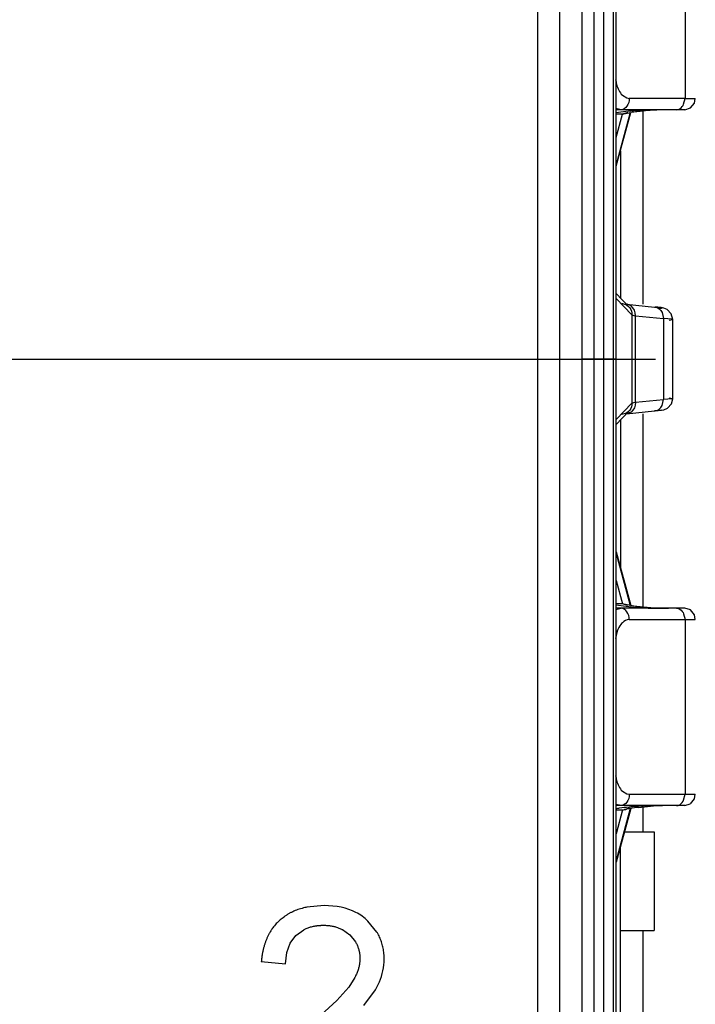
# Model space of a CAD drawing. Header units: inches. Extents: x 0 to 17, y 0 to 11.
# Tile 26 of 55: x 9.353 to 9.499, y 5.398 to 5.612. Entities that reach past the tile are written whole.
import ezdxf

# ---------------------------------------------------------------- set-up
doc = ezdxf.new("R2010")
doc.units = ezdxf.units.IN
doc.header["$LTSCALE"] = 0.935
doc.header["$MEASUREMENT"] = 0
doc.layers.get('0').update_dxf_attribs({"linetype": 'CONTINUOUS'})
doc.styles.add('TEXTSTYLE_2', font='txt', dxfattribs={"width": 0.8})
doc.dimstyles.new('DIMSTYLE_1', dxfattribs={"dimtxt": 0.125, "dimasz": 0.1875, "dimexe": 0.125, "dimexo": 0.0625, "dimgap": 0.0625, "dimtad": 0, "dimtih": 1, "dimtoh": 1, "dimlfac": 1.6666666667, "dimzin": 4, "dimdsep": 46, "dimtxsty": 'TEXTSTYLE_2', "dimblk": '_FILLED', "dimblk1": '_FILLED', "dimblk2": '_FILLED', "dimcen": 0.09, "dimazin": 1, "dimtfac": 1, "dimtofl": 0, "dimtmove": 0, "dimatfit": 3, "dimldrblk": '_FILLED', "dimfxl": 1, "dimtolj": 1, "dimtzin": 4, "dimarcsym": 0})

# ---------------------------------------------------------------- blocks, each defined once
blk = doc.blocks.new('_FILLED')
at = {"color": 0, "linetype": 'ByBlock'}
blk.add_solid([(0, 0), (-1, 0.1666666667), (-1, -0.1666666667)], dxfattribs=at)
blk = doc.blocks.new('*D3')
at = {"color": 2, "linetype": 'Continuous', "transparency": 16777216}
for p, q in [((9.9803149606, 5.539033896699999), (9.9803149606, 4.7543781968)), ((10.2755905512, 5.149536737), (10.2755905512, 4.7543781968)), ((9.9803149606, 4.8793781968), (9.4803149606, 4.8793781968)), ((10.2755905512, 4.8793781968), (10.6339254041, 4.8793781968))]:
    blk.add_line(p, q, dxfattribs=at)
at = {"color": 2, "linetype": 'Continuous', "transparency": 16777216, "xscale": 0.1875, "yscale": 0.1875, "zscale": 0.1875}
for p, rotation in [((9.9803149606, 4.8793781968), 5e-10), ((10.2755905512, 4.8793781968), 180)]:
    blk.add_blockref('_FILLED', p, dxfattribs=dict(at, rotation=rotation))
at = {"color": 2, "linetype": 'Continuous', "transparency": 16777216, "insert": (10.6964254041, 4.9418781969), "char_height": 0.125, "width": 0.4955357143, "attachment_point": 1, "line_spacing_factor": 0.9, "style": 'TEXTSTYLE_2'}
blk.add_mtext('{\\ftxt;\\W0.0001;\\H0.0001;\\~}{\\ftxt;\\W2.6428571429;\\H0.125; }{\\ftxt;\\W0.0001;\\H0.0001;\\~}', dxfattribs=at)

msp = doc.modelspace()

# ---------------------------------------------------------------- linework, layer by layer
at = {"color": 40, "linetype": 'Continuous'}
msp.add_line((9.464837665, 5.374974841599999), (9.464837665, 5.7009590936), dxfattribs=at)
at = {"color": 6, "linetype": 'Continuous'}
for p, q in [((9.4695620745, 5.374974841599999), (9.4695620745, 5.7009590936)), ((9.474414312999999, 5.373484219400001), (9.474414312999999, 5.6871466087)), ((9.4770226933, 5.3890748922), (9.4770226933, 5.6871466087)), ((9.4790206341, 5.687145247), (9.4790206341, 5.3890762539)), ((9.4810988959, 5.6871466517), (9.4810988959, 5.389074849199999)), ((9.4817647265, 5.3890775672), (9.4817647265, 5.6871439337)), ((9.4966922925, 5.632383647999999), (9.4966922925, 5.594552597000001)), ((9.48312847, 5.5952143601), (9.484081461, 5.594632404)), ((9.484081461, 5.594632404), (9.4845974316, 5.594552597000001)), ((9.4966922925, 5.594552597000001), (9.4845974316, 5.594552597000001)), ((9.4963921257, 5.5932791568), (9.4966922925, 5.594552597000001)), ((9.4968064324, 5.594552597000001), (9.498912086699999, 5.5945524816)), ((9.4978481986, 5.592471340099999), (9.4987101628, 5.5935427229)), ((9.4987101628, 5.5935427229), (9.4989106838, 5.5945524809)), ((9.4828324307, 5.5920938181), (9.481697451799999, 5.5923700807)), ((9.4844739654, 5.5917586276), (9.4817262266, 5.5914043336)), ((9.484840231, 5.591470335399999), (9.4817637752, 5.5802115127)), ((9.4966272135, 5.5920938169), (9.481764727, 5.5920938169)), ((9.4817647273, 5.579846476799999), (9.4849452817, 5.5914860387)), ((9.483164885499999, 5.5911513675), (9.481764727, 5.5911513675)), ((9.481764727, 5.58605683), (9.483164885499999, 5.5911513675)), ((9.4831648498, 5.591151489), (9.4834469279, 5.5912349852)), ((9.484298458, 5.5914866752), (9.483164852, 5.591151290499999)), ((9.4834469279, 5.5912349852), (9.4849368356, 5.5914861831)), ((9.4886822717, 5.5920394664), (9.4855516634, 5.5918578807)), ((9.4875818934, 5.5920938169), (9.4875818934, 5.5499606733)), ((9.4966382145, 5.5920938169), (9.4978481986, 5.592471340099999)), ((9.4826823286, 5.583204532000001), (9.4826823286, 5.5512245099)), ((9.485188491, 5.547701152), (9.4817642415, 5.5512245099)), ((9.4817647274, 5.552280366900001), (9.4844803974, 5.5494882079)), ((9.482917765, 5.550164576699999), (9.4840265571, 5.5498510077)), ((9.4840148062, 5.5499606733), (9.4900810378, 5.5493617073)), ((9.4841798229, 5.549952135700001), (9.484014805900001, 5.5499606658)), ((9.484021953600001, 5.5498473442), (9.484743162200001, 5.549166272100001)), ((9.4840265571, 5.5498510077), (9.4844806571, 5.549488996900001)), ((9.4850053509, 5.5496212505), (9.4841797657, 5.549951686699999)), ((9.4844802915, 5.5494886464), (9.484743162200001, 5.549166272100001)), ((9.490081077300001, 5.5493616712), (9.4901885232, 5.5493579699)), ((9.485188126, 5.5477011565), (9.485571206, 5.5475593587)), ((9.485188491, 5.547701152), (9.485188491, 5.5285203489)), ((9.485571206, 5.5475593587), (9.4859720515, 5.5474896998)), ((9.4859721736, 5.5474897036), (9.4920364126, 5.5468935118)), ((9.4859721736, 5.5287317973), (9.4859721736, 5.5474897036)), ((9.4917543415, 5.5481738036), (9.4920464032, 5.546893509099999)), ((9.4920364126, 5.5468935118), (9.4920364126, 5.5293279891)), ((9.4939294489, 5.5467185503), (9.492046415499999, 5.5468942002)), ((9.4932442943, 5.5465423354), (9.4940118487, 5.5466745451)), ((9.4940118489, 5.5466745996), (9.4937072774, 5.547908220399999)), ((9.4940062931, 5.546674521), (9.4940062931, 5.5295469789)), ((9.4902885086, 5.538013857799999), (9.3166921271, 5.538013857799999)), ((9.474414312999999, 5.5381107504), (9.4817641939, 5.5381107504)), ((9.4859721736, 5.5287317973), (9.4920364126, 5.5293279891)), ((9.4917460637, 5.5280518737), (9.492036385, 5.5293279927)), ((9.4939217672, 5.5295009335), (9.4920464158, 5.5293272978)), ((9.493235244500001, 5.529679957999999), (9.4940118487, 5.5295469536)), ((9.4937472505, 5.5283917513), (9.494011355, 5.529496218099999)), ((9.4940118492, 5.529546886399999), (9.4939217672, 5.5295009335)), ((9.4817642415, 5.524996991), (9.485188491, 5.5285203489)), ((9.485188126, 5.5285203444), (9.485572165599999, 5.528662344)), ((9.485572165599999, 5.528662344), (9.4859720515, 5.5287318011)), ((9.4817647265, 5.523941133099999), (9.4844804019, 5.5267332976)), ((9.4826823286, 5.524996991), (9.4826823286, 5.4930169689)), ((9.484020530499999, 5.5263668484), (9.482917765, 5.5260569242)), ((9.4841798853, 5.5262697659), (9.4840148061, 5.526260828)), ((9.4840148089, 5.5262608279), (9.4900810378, 5.5268597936)), ((9.4844805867, 5.526732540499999), (9.484020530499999, 5.5263668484)), ((9.4850062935, 5.5266024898), (9.4841798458, 5.5262702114)), ((9.4847432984, 5.5270554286), (9.484480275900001, 5.526732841)), ((9.4875818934, 5.5262608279), (9.4875818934, 5.484127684)), ((9.491664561, 5.527039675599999), (9.4900810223, 5.526859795)), ((9.4900810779, 5.526859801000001), (9.4901885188, 5.5268637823)), ((9.4901886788, 5.526863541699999), (9.4908980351, 5.526918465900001)), ((9.4817637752, 5.496009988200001), (9.4848402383, 5.4847511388)), ((9.4817647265, 5.496375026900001), (9.484945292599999, 5.4847354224)), ((9.4817647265, 5.490164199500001), (9.4831644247, 5.4850702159)), ((9.484494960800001, 5.4844548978), (9.4817214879, 5.4848280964)), ((9.4831648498, 5.4850700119), (9.4817647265, 5.485070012)), ((9.483444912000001, 5.484986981), (9.4831648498, 5.4850700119)), ((9.4843128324, 5.4847339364), (9.4831648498, 5.4850699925)), ((9.4849371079, 5.4847352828), (9.483444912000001, 5.484986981)), ((9.4817256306, 5.4838649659), (9.4828327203, 5.484127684)), ((9.4966356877, 5.484127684), (9.4817647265, 5.484127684)), ((9.4963916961, 5.4829420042), (9.4966920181, 5.4816689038)), ((9.4978493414, 5.4837493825), (9.4966387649, 5.484127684)), ((9.498711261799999, 5.4826761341), (9.4978493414, 5.4837493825)), ((9.4989106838, 5.481669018), (9.498711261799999, 5.4826761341)), ((9.4845974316, 5.4816689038), (9.498909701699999, 5.4816690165)), ((9.4966922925, 5.4816689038), (9.4966922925, 5.4438378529)), ((9.4820243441, 5.4791559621), (9.4816700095, 5.4775729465)), ((9.483124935, 5.4445034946), (9.4840871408, 5.4439166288)), ((9.4840871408, 5.4439166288), (9.4845974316, 5.4438378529)), ((9.4845974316, 5.4438378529), (9.4989117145, 5.443837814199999)), ((9.4963921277, 5.4425644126), (9.4966922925, 5.4438378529)), ((9.4978481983, 5.4417565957), (9.4987101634, 5.4428279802)), ((9.4987101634, 5.4428279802), (9.4989106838, 5.4438378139)), ((9.4828327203, 5.4413790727), (9.4817253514, 5.4416430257)), ((9.4848346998, 5.440735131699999), (9.4817638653, 5.429496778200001)), ((9.496627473, 5.4413790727), (9.4817647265, 5.4413790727)), ((9.4849397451, 5.4407509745), (9.4817647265, 5.4291312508)), ((9.4817647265, 5.4404367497), (9.4831647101, 5.4404367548)), ((9.4831642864, 5.4404360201), (9.4817647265, 5.435305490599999)), ((9.4831647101, 5.4404367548), (9.4833758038, 5.4404947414)), ((9.4831647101, 5.440436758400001), (9.4833294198, 5.440443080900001)), ((9.4833758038, 5.4404947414), (9.4836182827, 5.4405516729)), ((9.4839977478, 5.440586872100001), (9.4836182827, 5.4405516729)), ((9.4839002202, 5.440563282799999), (9.483994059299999, 5.4405860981)), ((9.4846715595, 5.4408847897), (9.4839960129, 5.4405874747)), ((9.4866014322, 5.4410015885), (9.4898970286, 5.4413019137)), ((9.4875818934, 5.441379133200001), (9.4875818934, 5.435721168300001)), ((9.4966382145, 5.4413790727), (9.4978094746, 5.4417445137)), ((9.4836182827, 5.435721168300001), (9.490031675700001, 5.435721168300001)), ((9.490031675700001, 5.435721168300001), (9.490031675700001, 5.4143468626)), ((9.4826823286, 5.3904579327), (9.4826823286, 5.4324894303)), ((9.4826823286, 5.4143468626), (9.490031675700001, 5.4143468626)), ((9.4875818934, 5.4143468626), (9.4875818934, 5.3904579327))]:
    msp.add_line(p, q, dxfattribs=at)
at = {"color": 7, "linetype": 'Continuous'}
for p, q in [((9.4185210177, 5.4197285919), (9.4148007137, 5.419382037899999)), ((9.4098752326, 5.417194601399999), (9.4090225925, 5.4166364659)), ((9.4299841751, 5.4140019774), (9.4280407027, 5.4163931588)), ((9.412454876, 5.4132537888), (9.4141273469, 5.414495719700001)), ((9.4225410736, 5.414520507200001), (9.4241123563, 5.4133789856)), ((9.4241123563, 5.4133789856), (9.4253287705, 5.4118731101)), ((9.4049501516, 5.4076530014), (9.4101989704, 5.4071285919)), ((9.4251971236, 5.4041424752), (9.423878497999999, 5.4020545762)), ((9.423878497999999, 5.4020545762), (9.4213330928, 5.399155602)), ((9.4271170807, 5.398076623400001), (9.4296428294, 5.401468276)), ((9.4296428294, 5.401468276), (9.4305186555, 5.4031907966)), ((9.4213330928, 5.399155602), (9.416091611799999, 5.394381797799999))]:
    msp.add_line(p, q, dxfattribs=at)
at = {"color": 6, "linetype": 'Continuous'}
for points in [[(9.4937072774, 5.547908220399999), (9.4928108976, 5.548855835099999), (9.492079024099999, 5.5491428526), (9.4915321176, 5.5492365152), (9.4908197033, 5.549309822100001), (9.4901885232, 5.5493579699)], [(9.4908980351, 5.526918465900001), (9.4915774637, 5.526990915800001), (9.4921236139, 5.52708937)], [(9.4921236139, 5.52708937), (9.4929213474, 5.5274354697), (9.4937472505, 5.5283917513)], [(9.4833313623, 5.4404430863), (9.4837132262, 5.4405073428), (9.4839002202, 5.440563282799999)]]:
    msp.add_lwpolyline(points, dxfattribs=at)
at = {"color": 7, "linetype": 'Continuous'}
msp.add_lwpolyline([(9.4101989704, 5.4071285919), (9.4104650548, 5.4095608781), (9.4112187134, 5.411601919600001), (9.412454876, 5.4132537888)], dxfattribs=at)
at = {"color": 6, "linetype": 'Continuous'}
for centre, radius, start, end in [((9.4900081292, 5.5375549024), 0.05448551, 95.29507912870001, 95.82965985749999), ((9.4936649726, 5.5298139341), 0.0622868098, 96.8185750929, 98.05526325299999), ((9.490064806, 5.5369340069), 0.0551089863, 94.69749058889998, 95.29418035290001), ((9.4939438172, 5.5272841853), 0.0648317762, 95.55654515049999, 96.79782942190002), ((9.4936038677, 5.531345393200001), 0.06075675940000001, 91.945817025, 95.6083053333), ((9.4915895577, 5.514334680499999), 0.0777591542, 90.0388123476, 92.142693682), ((9.493130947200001, 5.5447709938), 0.0473228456, 90.05586076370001, 91.92548887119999), ((9.4899174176, 5.5364558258), 0.0522828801, 264.046931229, 264.5838136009), ((9.4936682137, 5.546430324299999), 0.0623097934, 261.944970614, 263.1760057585), ((9.4939415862, 5.5489170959), 0.0648114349, 263.1972595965, 264.4400940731), ((9.4902392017, 5.5398615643), 0.0557037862, 264.5849642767, 265.1922029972), ((9.4908743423, 5.5478045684), 0.0636720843, 265.221740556, 268.0283361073), ((9.4938608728, 5.5477343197), 0.0636264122, 264.4092416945, 265.8557391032), ((9.4912868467, 5.5631391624), 0.0790118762, 268.1119682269, 270.1813153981), ((9.4934736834, 5.5425221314), 0.0583998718, 265.8650623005, 267.6445721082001), ((9.4931509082, 5.5332314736), 0.04910383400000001, 267.5753456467, 269.922899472), ((9.4884021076, 5.4002254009), 0.0410115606, 98.3294781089, 99.43336216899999), ((9.4894463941, 5.3929423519), 0.04836906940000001, 95.77605757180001, 98.3036664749), ((9.4923755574, 5.3919138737), 0.0494198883, 98.78978404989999, 100.2067930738), ((9.4900659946, 5.3870015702), 0.054342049, 95.060054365, 95.79563808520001), ((9.4939830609, 5.381648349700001), 0.0598104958, 97.08934551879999, 98.80889854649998), ((9.4904528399, 5.382525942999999), 0.0588343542, 93.5596680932, 95.0508885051), ((9.4909178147, 5.375130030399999), 0.0662448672, 91.45598030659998, 93.5638893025), ((9.4913222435, 5.3564467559), 0.084932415, 89.94602912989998, 91.40847233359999), ((9.4926306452, 5.3893649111), 0.0520088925, 91.3216251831, 93.0128866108), ((9.4930274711, 5.3747583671), 0.0666207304, 89.95064739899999, 91.37307673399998)]:
    msp.add_arc(centre, radius, start, end, dxfattribs=at)
for points, knots in [([(9.4816697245, 5.5986509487), (9.481711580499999, 5.598298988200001), (9.481936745, 5.597070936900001), (9.4824761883, 5.5958368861), (9.48312847, 5.5952143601)], [0, 0, 0, 0, 0.2821728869, 1, 1, 1, 1]), ([(9.4845974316, 5.594552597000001), (9.484599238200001, 5.5939592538), (9.484367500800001, 5.592832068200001), (9.483324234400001, 5.5920938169), (9.4828327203, 5.5920938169)], [0, 0, 0, 0, 0.5469331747, 1, 1, 1, 1]), ([(9.494823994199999, 5.5920938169), (9.4953097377, 5.5920936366), (9.4959806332, 5.5925280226), (9.4963125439, 5.5931087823), (9.4963921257, 5.5932791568)], [0, 0, 0, 0, 0.720914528, 1, 1, 1, 1]), ([(9.4900810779, 5.549361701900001), (9.4904283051, 5.5493373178), (9.4908765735, 5.5493121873), (9.491428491, 5.5492275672), (9.4916057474, 5.5492123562), (9.491768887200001, 5.5491348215), (9.4915994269, 5.5490627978), (9.4914243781, 5.54904424), (9.4912269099, 5.5490134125), (9.4911130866, 5.549000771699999)], [0, 0, 0, 0, 0.4506365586, 0.5979388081, 0.6888875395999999, 0.7237034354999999, 0.7601923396, 0.8517354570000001, 1, 1, 1, 1]), ([(9.4940118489, 5.5466745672), (9.4940119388, 5.5466846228), (9.4939780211, 5.546705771), (9.493950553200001, 5.5467128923), (9.4939294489, 5.5467185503)], [0, 0, 0, 0, 0.3151792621, 1, 1, 1, 1]), ([(9.4845974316, 5.4816689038), (9.4845985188, 5.482262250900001), (9.484367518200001, 5.4833892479), (9.483324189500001, 5.4841276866), (9.4828327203, 5.484127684)], [0, 0, 0, 0, 0.5469566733, 1, 1, 1, 1]), ([(9.494823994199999, 5.484127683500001), (9.495309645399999, 5.4841272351), (9.4959798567, 5.483692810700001), (9.4963120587, 5.4831123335), (9.4963916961, 5.4829420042)], [0, 0, 0, 0, 0.7208949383, 1, 1, 1, 1]), ([(9.483116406, 5.4809955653), (9.4829998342, 5.4808831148), (9.4825219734, 5.480345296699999), (9.4822038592, 5.4796812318), (9.4820243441, 5.4791559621)], [0, 0, 0, 0, 0.2258775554, 1, 1, 1, 1]), ([(9.4816685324, 5.4479326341), (9.48171025, 5.4475814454), (9.481935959, 5.446356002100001), (9.4824748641, 5.445125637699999), (9.483124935, 5.4445034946)], [0, 0, 0, 0, 0.2821439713, 1, 1, 1, 1]), ([(9.4845974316, 5.4438378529), (9.484599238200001, 5.4432445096), (9.4843675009, 5.4421173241), (9.483324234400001, 5.4413790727), (9.4828327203, 5.4413790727)], [0, 0, 0, 0, 0.546933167, 1, 1, 1, 1]), ([(9.494823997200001, 5.441379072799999), (9.4953097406, 5.4413788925), (9.4959806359, 5.441813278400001), (9.4963125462, 5.4423940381), (9.4963921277, 5.4425644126)], [0, 0, 0, 0, 0.7209145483, 1, 1, 1, 1])]:
    msp.add_open_spline(points, degree=3, knots=knots, dxfattribs=at)
for points in [[(9.4847433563, 5.5491664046), (9.4850305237, 5.5487444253), (9.4851878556, 5.5482115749), (9.4851881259, 5.547701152)], [(9.4859720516, 5.5474897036), (9.485956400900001, 5.5482697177), (9.4856325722, 5.549157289), (9.4850053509, 5.5496212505)], [(9.490188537, 5.549357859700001), (9.4908412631, 5.5493115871), (9.491472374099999, 5.5487643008), (9.4917543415, 5.5481738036)], [(9.4851881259, 5.5285203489), (9.4851878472, 5.5280100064), (9.4850306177, 5.5274772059), (9.484743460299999, 5.5270553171)], [(9.485972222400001, 5.5287317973), (9.4859591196, 5.5279525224), (9.48563227, 5.5270668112), (9.4850062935, 5.5266024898)], [(9.4901885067, 5.5268639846), (9.4908396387, 5.5269126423), (9.4914663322, 5.5274618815), (9.4917460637, 5.5280518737)], [(9.4845974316, 5.4816689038), (9.4840551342, 5.4816667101), (9.4835067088, 5.481372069), (9.483116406, 5.4809955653)]]:
    msp.add_open_spline(points, degree=3, dxfattribs=at)
at = {"color": 7, "linetype": 'Continuous'}
for points, knots in [([(9.4148007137, 5.419382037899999), (9.414662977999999, 5.4193543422), (9.4141016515, 5.419233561), (9.4133582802, 5.419028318), (9.4125796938, 5.4187545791), (9.4120146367, 5.4185251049), (9.411468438, 5.4182714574), (9.4110289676, 5.418039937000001), (9.4106867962, 5.417842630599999), (9.410434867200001, 5.4176886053), (9.4101876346, 5.4175285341), (9.4099832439, 5.417388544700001), (9.4098615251, 5.417301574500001), (9.409819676, 5.4172712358)], [0, 0, 0, 0, 0.0721056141, 0.2966667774, 0.408947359, 0.5212279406, 0.6335085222, 0.7457891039, 0.8019293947, 0.8580696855, 0.9142099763, 0.9703502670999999, 1, 1, 1, 1]), ([(9.4090225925, 5.4166364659), (9.4087284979, 5.4163789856), (9.4081713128, 5.4158347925), (9.4075055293, 5.4150244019), (9.4071316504, 5.4144736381), (9.406986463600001, 5.4142419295)], [0, 0, 0, 0, 0.3718201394, 0.7436402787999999, 1, 1, 1, 1]), ([(9.406986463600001, 5.4142419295), (9.4069210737, 5.4141375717), (9.4067543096, 5.4138615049), (9.406501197, 5.4133996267), (9.4062348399, 5.4128490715), (9.4059918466, 5.4122766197), (9.4057722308, 5.4116822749), (9.4055760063, 5.4110660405), (9.4054319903, 5.410534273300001), (9.405328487, 5.410097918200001), (9.405256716, 5.409765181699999), (9.4051908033, 5.4094269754), (9.4051407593, 5.4091405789), (9.4051036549, 5.4089087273), (9.4050772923, 5.4087334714), (9.4050523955, 5.4085568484), (9.4050289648, 5.408378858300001), (9.4050106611, 5.408229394), (9.4049967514, 5.4081091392), (9.4049866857, 5.408018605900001), (9.404976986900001, 5.407927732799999), (9.4049692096, 5.4078517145), (9.4049631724, 5.4077907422), (9.4049594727, 5.407752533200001), (9.4049565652, 5.4077219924), (9.4049543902, 5.4076988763), (9.4049526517, 5.407680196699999), (9.404951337, 5.4076659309), (9.4049507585, 5.407659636), (9.4049501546, 5.4076530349), (9.4049501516, 5.4076530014), (9.4049501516, 5.4076530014)], [0, 0, 0, 0, 0.0584739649, 0.1526265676, 0.2467791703, 0.340931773, 0.4350843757, 0.5292369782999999, 0.623389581, 0.6704658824, 0.7175421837, 0.7646184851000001, 0.8116947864, 0.8352329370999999, 0.8587710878, 0.8823092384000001, 0.9058473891, 0.9293855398, 0.9411546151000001, 0.9529236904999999, 0.9646927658, 0.9764618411, 0.9823463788, 0.9882309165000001, 0.9911731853, 0.9941154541, 0.997057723, 0.9985288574, 0.9992644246, 0.9999925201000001, 1, 1, 1, 1]), ([(9.4141273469, 5.414495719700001), (9.4141969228, 5.4145331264), (9.4144973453, 5.414688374), (9.4149310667, 5.4148758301), (9.4154347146, 5.4150488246), (9.4158240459, 5.4151612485), (9.416224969, 5.415256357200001), (9.4165687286, 5.4153211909), (9.4168495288, 5.4153644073), (9.417063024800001, 5.415392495), (9.4172794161, 5.4154162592), (9.4174987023, 5.415435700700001), (9.417683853, 5.4154483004), (9.4178334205, 5.4154562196), (9.4179463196, 5.4154610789), (9.4180410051, 5.4154642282), (9.4181171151, 5.4154662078), (9.4181743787, 5.4154674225), (9.418231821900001, 5.4154683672), (9.4182798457, 5.4154689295), (9.4183183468, 5.415469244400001), (9.4183424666, 5.415469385), (9.4183617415, 5.4154694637), (9.4183763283, 5.4154695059), (9.418388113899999, 5.415469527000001), (9.418397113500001, 5.4154695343), (9.418401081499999, 5.4154695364), (9.418405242, 5.4154695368), (9.418405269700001, 5.4154695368), (9.418405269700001, 5.4154695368)], [0, 0, 0, 0, 0.0575778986, 0.2460623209, 0.3403045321, 0.4345467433, 0.5287889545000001, 0.6230311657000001, 0.6701522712, 0.7172733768, 0.7643944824, 0.811515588, 0.8586366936, 0.8821972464, 0.9057577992, 0.929318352, 0.9410986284, 0.9528789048, 0.9646591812, 0.9764394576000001, 0.9823295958, 0.9882197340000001, 0.9911648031, 0.9941098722, 0.9970549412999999, 0.9985274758, 0.9992637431, 0.9999902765, 1, 1, 1, 1]), ([(9.418405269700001, 5.4154695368), (9.4186981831, 5.4154695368), (9.4192703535, 5.4154476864), (9.4200875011, 5.4153494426), (9.4208634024, 5.4151858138), (9.4214754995, 5.4149950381), (9.421944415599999, 5.414809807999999), (9.4222600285, 5.4146662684), (9.4224564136, 5.4145659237), (9.4225410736, 5.414520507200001)], [0, 0, 0, 0, 0.1856268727, 0.3712537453, 0.556880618, 0.7425074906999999, 0.835320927, 0.9281343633, 1, 1, 1, 1]), ([(9.4315485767, 5.408120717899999), (9.4315485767, 5.4085314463), (9.431512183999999, 5.4093365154), (9.431348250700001, 5.4104948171), (9.431074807, 5.411603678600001), (9.4307555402, 5.4124864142), (9.4304452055, 5.4131677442), (9.4302116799, 5.413615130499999), (9.430051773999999, 5.4138903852), (9.4299841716, 5.4140019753)], [0, 0, 0, 0, 0.1870536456, 0.3741072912, 0.5611609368, 0.7482145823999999, 0.8417414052, 0.935268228, 1, 1, 1, 1]), ([(9.4253287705, 5.4118731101), (9.4253687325, 5.4118069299), (9.4255251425, 5.4115375), (9.4257127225, 5.4111547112), (9.425883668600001, 5.4107213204), (9.4259947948, 5.4103888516), (9.4260888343, 5.4100489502), (9.4261529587, 5.4097594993), (9.4261957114, 5.409524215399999), (9.426223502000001, 5.40934589), (9.4262470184, 5.4091657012), (9.42626626, 5.4089836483), (9.4262787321, 5.408830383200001), (9.4262865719, 5.408706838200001), (9.426291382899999, 5.408613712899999), (9.426294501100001, 5.408535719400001), (9.4262964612, 5.408473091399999), (9.426297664, 5.408426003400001), (9.4262985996, 5.4083787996), (9.4262991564, 5.4083393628), (9.4262994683, 5.408307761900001), (9.4262996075, 5.4082879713), (9.4262996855, 5.40827216), (9.4262997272, 5.4082601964), (9.4262997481, 5.4082505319), (9.426299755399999, 5.4082431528), (9.4262997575, 5.408239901), (9.426299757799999, 5.408236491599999), (9.426299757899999, 5.4082364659), (9.426299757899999, 5.4082364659)], [0, 0, 0, 0, 0.0617561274, 0.249404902, 0.3432292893, 0.4370536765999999, 0.5308780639, 0.6247024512, 0.6716146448, 0.7185268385, 0.7654390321, 0.8123512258, 0.8592634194, 0.8827195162, 0.9061756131, 0.9296317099, 0.9413597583, 0.9530878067, 0.9648158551, 0.9765439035, 0.9824079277, 0.9882719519, 0.9912039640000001, 0.9941359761, 0.9970679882, 0.9985339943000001, 0.9992669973, 0.9999889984, 1, 1, 1, 1]), ([(9.426299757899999, 5.4082364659), (9.426299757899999, 5.4079934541), (9.426274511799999, 5.407503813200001), (9.4261609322, 5.4067584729), (9.4259716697, 5.4060022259), (9.425750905, 5.4053629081), (9.4255364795, 5.4048459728), (9.4253690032, 5.404482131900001), (9.425251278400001, 5.4042469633), (9.4251971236, 5.4041424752)], [0, 0, 0, 0, 0.1852609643, 0.3705219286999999, 0.555782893, 0.7410438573, 0.8336743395, 0.9263048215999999, 1, 1, 1, 1])]:
    msp.add_open_spline(points, degree=3, knots=knots, dxfattribs=at)
for points in [[(9.4254080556, 5.418256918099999), (9.423481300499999, 5.41923919), (9.421183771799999, 5.419728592), (9.4185210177, 5.4197285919)], [(9.4280407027, 5.4163931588), (9.427258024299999, 5.417140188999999), (9.4263802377, 5.4177612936), (9.4254080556, 5.418256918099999)], [(9.4305186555, 5.4031907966), (9.4312084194, 5.4048041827), (9.4315485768, 5.4064482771), (9.4315485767, 5.408120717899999)]]:
    msp.add_open_spline(points, degree=3, dxfattribs=at)

# ---------------------------------------------------------------- dimensions: what is measured, and where the dimension line sits
at = {"color": 2, "linetype": 'Continuous'}
dim = msp.add_linear_dim(base=(9.9803149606, 4.8793781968), p1=(10.2755905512, 5.212036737), p2=(9.9803149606, 5.601533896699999), angle=180.0000000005, text='{\\ftxt;\\W0.0001;\\H0.0001;\\~}{\\ftxt;\\W2.6428571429;\\H0.125; }{\\ftxt;\\W0.0001;\\H0.0001;\\~}', dimstyle='DIMSTYLE_1', dxfattribs=at)
dim.commit()
dim.dimension.update_dxf_attribs({"geometry": '*D3', "text_midpoint": (10.8437468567, 4.8793783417), "dimtype": 160})

doc.saveas('drawing.dxf')
